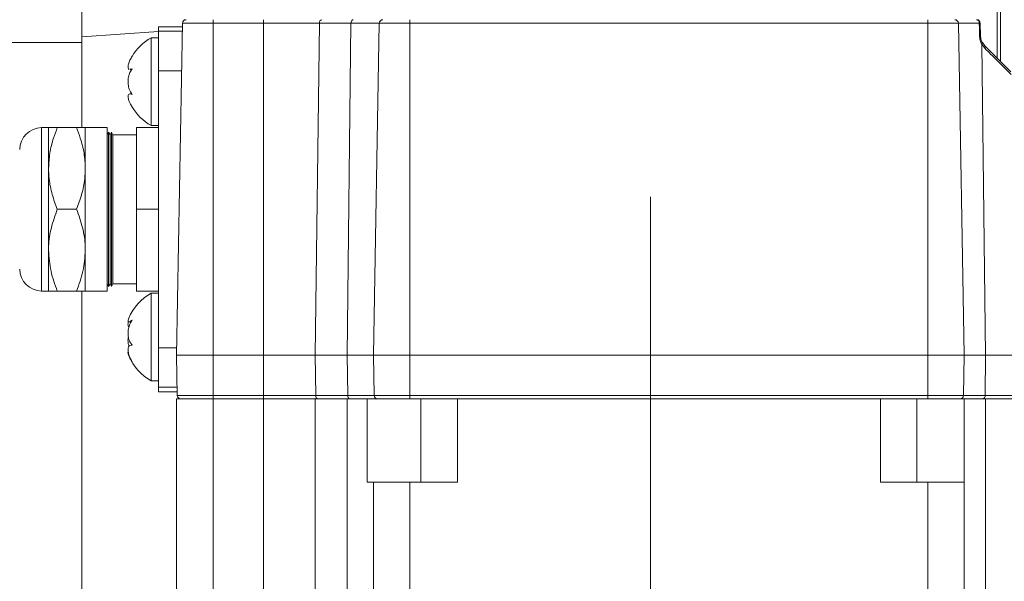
# Model space of a CAD drawing. Header units: millimetres. Extents: x 0 to 8410, y 0 to 5940.
# Tile 239 of 256: x 7401 to 7536, y 1878 to 1955. Entities that reach past the tile are written whole.
import ezdxf

# ---------------------------------------------------------------- set-up
doc = ezdxf.new("R2010")
doc.units = ezdxf.units.MM
doc.header["$LTSCALE"] = 10
doc.linetypes.add('CENTERX2', pattern=[20.32, 12.7, -2.54, 2.54, -2.54])
doc.styles.add('SLDTEXTSTYLE0', font='TXT', dxfattribs={"width": 0.605})
doc.dimstyles.new('SLDDIMSTYLE0', dxfattribs={"dimtxt": 50, "dimasz": 50, "dimexe": 0, "dimexo": 0.0625, "dimgap": 12.5, "dimtad": 1, "dimtoh": 1, "dimdec": 1, "dimrnd": 1e-09, "dimzin": 12, "dimdsep": 46, "dimtxsty": 'SLDTEXTSTYLE0', "dimsah": 1, "dimcen": 0.09, "dimadec": 0, "dimazin": 0, "dimtfac": 1, "dimtofl": 0, "dimtmove": 0, "dimatfit": 3, "dimfxl": 1, "dimfrac": 2, "dimtolj": 1, "dimtzin": 12, "dimarcsym": 0})

# ---------------------------------------------------------------- blocks, each defined once
blk = doc.blocks.new('*D47')
at = {"color": 7, "linetype": 'Continuous', "lineweight": 0}
for p, q in [((7724.5, 2078.39), (7724.5, 1048.04)), ((7487.5, 1230.52), (7487.5, 1048.04)), ((7724.5, 1063.04), (7487.5, 1063.04)), ((7724.5, 1063.04), (8199.27, 1063.04))]:
    blk.add_line(p, q, dxfattribs=at)
for points in [[(7487.5, 1063.04), (7537.5, 1055.54), (7537.5, 1070.54)], [(7724.5, 1063.04), (7674.5, 1070.54), (7674.5, 1055.54)]]:
    blk.add_solid(points, dxfattribs=at)
at = {"color": 7, "linetype": 'Continuous', "lineweight": 0, "char_height": 50, "attachment_point": 1, "style": 'SLDTEXTSTYLE0'}
for s, insert in [(' (2x M8)', (7931.58, 1127.5)), ('237', (7817.01, 1127.5))]:
    blk.add_mtext(s, dxfattribs=dict(at, insert=insert))

msp = doc.modelspace()

# ---------------------------------------------------------------- linework, layer by layer
at = {"color": 7, "linetype": 'Continuous', "lineweight": 0}
for p, q in [((7535.000718, 1987.426207), (7535.000718, 1949.794218)), ((7409.500717, 1952.692971), (7409.500717, 1963.259205)), ((7423.286199, 1954.044745), (7420.000716, 1954.044745)), ((7420.000716, 1953.449413), (7420.000716, 1954.044745)), ((7423.29508, 1954.55347), (7422.500721, 1909.044788)), ((7450.295075, 1954.55347), (7449.50072, 1909.044788)), ((7529.706362, 1954.55347), (7530.50072, 1909.044788)), ((7532.70636, 1954.55347), (7532.736047, 1952.852711)), ((7409.500717, 1940.244779), (7409.500717, 1952.692971)), ((7420.000716, 1952.544794), (7419.000721, 1952.544794)), ((7419.000721, 1952.544794), (7419.000721, 1940.544769)), ((7420.000716, 1948.052511), (7420.000716, 1953.449413)), ((7532.991103, 1951.909706), (7533.321529, 1951.4734)), ((7416.408039, 1948.294744), (7416.122026, 1948.246882)), ((7416.122026, 1948.215947), (7416.351697, 1948.215947)), ((7420.000716, 1910.037026), (7420.000716, 1948.052511)), ((7416.364468, 1944.873616), (7416.115171, 1944.873616)), ((7404.940716, 1940.244779), (7403.980716, 1940.244779)), ((7404.940716, 1940.244779), (7404.940716, 1934.644744)), ((7406.140721, 1940.244779), (7408.780715, 1940.244779)), ((7412.980719, 1940.244779), (7409.980721, 1940.244779)), ((7409.980721, 1940.244779), (7409.980721, 1934.644744)), ((7412.980719, 1919.345305), (7412.980719, 1940.244779)), ((7417.000717, 1940.244779), (7420.000716, 1940.244779)), ((7417.000717, 1940.244779), (7417.000717, 1929.044768)), ((7419.000721, 1940.544769), (7420.000716, 1940.544769)), ((7412.990718, 1939.244792), (7412.980719, 1939.244792)), ((7413.180715, 1939.624772), (7412.990718, 1939.244792)), ((7412.990718, 1918.844745), (7412.990718, 1939.244792)), ((7413.37072, 1939.244792), (7413.180715, 1939.624772)), ((7413.180715, 1919.882223), (7413.180715, 1939.624772)), ((7413.390717, 1939.244792), (7413.37072, 1939.244792)), ((7413.37072, 1939.244792), (7413.37072, 1920.2113)), ((7413.580722, 1939.624772), (7413.390717, 1939.244792)), ((7413.390717, 1918.844745), (7413.390717, 1939.244792)), ((7413.770719, 1939.244792), (7413.580722, 1939.624772)), ((7413.580722, 1919.882223), (7413.580722, 1939.624772)), ((7417.000717, 1939.244792), (7413.770719, 1939.244792)), ((7413.770719, 1939.244792), (7413.770719, 1920.2113)), ((7404.940716, 1934.644744), (7404.940716, 1923.444793)), ((7409.980721, 1934.644744), (7409.980721, 1923.444793)), ((7406.140721, 1929.044768), (7408.780715, 1929.044768)), ((7417.000717, 1929.044768), (7417.000717, 1917.844758)), ((7417.000717, 1929.044768), (7420.000716, 1929.044768)), ((7404.940716, 1923.444793), (7404.940716, 1917.844758)), ((7409.980721, 1923.444793), (7409.980721, 1917.844758)), ((7413.37072, 1920.2113), (7413.37072, 1918.844745)), ((7413.770719, 1920.2113), (7413.770719, 1918.844745)), ((7412.980719, 1917.844758), (7412.980719, 1919.345305)), ((7412.980719, 1918.844745), (7412.990718, 1918.844745)), ((7412.990718, 1918.844745), (7413.180715, 1918.464765)), ((7413.180715, 1918.464765), (7413.180715, 1919.882223)), ((7413.180715, 1918.464765), (7413.37072, 1918.844745)), ((7413.37072, 1918.844745), (7413.390717, 1918.844745)), ((7413.390717, 1918.844745), (7413.580722, 1918.464765)), ((7413.580722, 1918.464765), (7413.580722, 1919.882223)), ((7413.580722, 1918.464765), (7413.770719, 1918.844745)), ((7413.770719, 1918.844745), (7417.000717, 1918.844745)), ((7403.980716, 1917.844758), (7404.940716, 1917.844758)), ((7406.140721, 1917.844758), (7408.780715, 1917.844758)), ((7409.500717, 1850.808367), (7409.500717, 1917.844758)), ((7409.980721, 1917.844758), (7412.980719, 1917.844758)), ((7417.000717, 1917.844758), (7420.000716, 1917.844758)), ((7420.000716, 1917.544767), (7419.000721, 1917.544767)), ((7419.000721, 1917.544767), (7419.000721, 1905.544743)), ((7415.952994, 1913.615629), (7416.250846, 1913.615629)), ((7420.000716, 1904.640123), (7420.000716, 1910.037026)), ((7422.500721, 1909.044788), (7427.50072, 1909.044788)), ((7422.596871, 1903.536067), (7422.500721, 1909.044788)), ((7427.50072, 1909.044788), (7434.434722, 1909.044788)), ((7434.434722, 1909.044788), (7441.510188, 1909.044788)), ((7441.510188, 1909.044788), (7445.900719, 1909.044788)), ((7445.900719, 1909.044788), (7449.50072, 1909.044788)), ((7449.50072, 1909.044788), (7454.500719, 1909.044788)), ((7449.596873, 1903.536067), (7449.50072, 1909.044788)), ((7454.500719, 1909.044788), (7525.500717, 1909.044788)), ((7525.500717, 1909.044788), (7530.50072, 1909.044788)), ((7530.404563, 1903.536067), (7530.50072, 1909.044788)), ((7530.50072, 1909.044788), (7533.434051, 1909.044788)), ((7533.434051, 1909.044788), (7537.445086, 1909.044788)), ((7419.000721, 1905.544743), (7420.000716, 1905.544743)), ((7420.000716, 1904.044792), (7420.000716, 1904.640123)), ((7420.000716, 1904.044792), (7422.587997, 1904.044792)), ((7422.500721, 1741.044775), (7422.500721, 1903.044746)), ((7427.50072, 1903.044746), (7423.096797, 1903.044746)), ((7434.434722, 1903.044746), (7427.50072, 1903.044746)), ((7445.900719, 1903.044746), (7441.510188, 1903.044746)), ((7448.608882, 1903.044746), (7446.282211, 1903.044746)), ((7448.608882, 1891.644761), (7448.608882, 1903.044746)), ((7449.259589, 1903.044746), (7448.608882, 1903.044746)), ((7450.096796, 1903.044746), (7449.259589, 1903.044746)), ((7454.500719, 1903.044746), (7450.096796, 1903.044746)), ((7461.000719, 1903.044746), (7454.500719, 1903.044746)), ((7461.000719, 1903.044746), (7461.000719, 1891.644761)), ((7519.000719, 1903.044746), (7461.000719, 1903.044746)), ((7525.500717, 1903.044746), (7519.000719, 1903.044746)), ((7519.000719, 1891.644761), (7519.000719, 1903.044746)), ((7529.90464, 1903.044746), (7525.500717, 1903.044746)), ((7529.919769, 1903.044746), (7529.90464, 1903.044746)), ((7530.51675, 1903.044746), (7529.919769, 1903.044746)), ((7533.012821, 1903.044746), (7530.51675, 1903.044746)), ((7530.51675, 1903.044746), (7530.51675, 1891.644761)), ((7537.445086, 1903.044746), (7533.434051, 1903.044746)), ((7449.50072, 1741.044775), (7449.50072, 1891.644761)), ((7461.000719, 1891.644761), (7454.500719, 1891.644761)), ((7525.500717, 1891.644761), (7519.000719, 1891.644761)), ((7530.50072, 1891.644761), (7530.50072, 1741.044775))]:
    msp.add_line(p, q, dxfattribs=at)
at = {"color": 8, "linetype": 'Continuous', "lineweight": 0}
for p, q in [((7535.500719, 1949.294195), (7535.500719, 1963.179752)), ((7427.50072, 1954.55347), (7423.29508, 1954.55347)), ((7427.50072, 1955.044791), (7427.50072, 1954.55347)), ((7427.50072, 1954.55347), (7427.50072, 1909.044788)), ((7434.434722, 1954.55347), (7427.50072, 1954.55347)), ((7434.434722, 1955.044791), (7434.434722, 1954.55347)), ((7434.434722, 1954.55347), (7434.434722, 1909.044788)), ((7442.072234, 1954.55347), (7434.434722, 1954.55347)), ((7442.072234, 1954.55347), (7441.510188, 1909.044788)), ((7446.409109, 1954.55347), (7442.072234, 1954.55347)), ((7446.409109, 1954.55347), (7445.900719, 1909.044788)), ((7450.295075, 1954.55347), (7446.409109, 1954.55347)), ((7454.500719, 1954.55347), (7450.295075, 1954.55347)), ((7454.500719, 1955.044791), (7454.500719, 1954.55347)), ((7454.500719, 1954.55347), (7454.500719, 1909.044788)), ((7525.500717, 1954.55347), (7454.500719, 1954.55347)), ((7525.500717, 1955.044791), (7525.500717, 1954.55347)), ((7525.500717, 1954.55347), (7525.500717, 1909.044788)), ((7529.706362, 1954.55347), (7525.500717, 1954.55347)), ((7532.573572, 1954.55347), (7529.706362, 1954.55347)), ((7420.000716, 1953.443036), (7409.500717, 1952.692971)), ((7420.000716, 1953.449413), (7423.275805, 1953.449413)), ((7391.000717, 1951.919303), (7409.500717, 1951.919303)), ((7532.908223, 1951.67397), (7533.434051, 1909.044788)), ((7533.324442, 1951.128587), (7532.908223, 1951.67397)), ((7420.000716, 1948.052511), (7423.1816, 1948.052511)), ((7403.980716, 1940.244779), (7403.980716, 1919.345305)), ((7403.980716, 1919.345305), (7403.980716, 1917.844758)), ((7420.000716, 1910.037026), (7422.518036, 1910.037026)), ((7427.50072, 1903.536067), (7427.50072, 1909.044788)), ((7434.434722, 1903.536067), (7434.434722, 1909.044788)), ((7441.578223, 1903.536067), (7441.510188, 1909.044788)), ((7445.962257, 1903.536067), (7445.900719, 1909.044788)), ((7454.500719, 1903.536067), (7454.500719, 1909.044788)), ((7525.500717, 1903.536067), (7525.500717, 1909.044788)), ((7533.366102, 1903.536067), (7533.434051, 1909.044788)), ((7420.000716, 1904.640123), (7422.577604, 1904.640123)), ((7422.596871, 1903.536067), (7427.50072, 1903.536067)), ((7427.50072, 1903.536067), (7434.434722, 1903.536067)), ((7427.50072, 1903.044746), (7427.50072, 1903.536067)), ((7427.50072, 1903.044746), (7427.50072, 1741.044775)), ((7434.434722, 1903.536067), (7441.578223, 1903.536067)), ((7434.434722, 1903.044746), (7434.434722, 1903.536067)), ((7434.434722, 1741.044775), (7434.434722, 1903.044746)), ((7441.510188, 1903.044746), (7441.510188, 1741.044775)), ((7441.578223, 1903.536067), (7445.962257, 1903.536067)), ((7445.900719, 1741.044775), (7445.900719, 1903.044746)), ((7445.962257, 1903.536067), (7449.596873, 1903.536067)), ((7449.596873, 1903.536067), (7454.500719, 1903.536067)), ((7454.500719, 1903.536067), (7525.500717, 1903.536067)), ((7454.500719, 1903.044746), (7454.500719, 1903.536067)), ((7456.000718, 1903.044746), (7456.000718, 1891.644761)), ((7524.000718, 1891.644761), (7524.000718, 1903.044746)), ((7525.500717, 1903.536067), (7530.404563, 1903.536067)), ((7525.500717, 1903.044746), (7525.500717, 1903.536067)), ((7530.404563, 1903.536067), (7533.366102, 1903.536067)), ((7533.366102, 1903.536067), (7537.371206, 1903.536067)), ((7533.434051, 1903.044746), (7533.434051, 1741.044775)), ((7454.500719, 1891.644761), (7454.500719, 1741.044775)), ((7525.500717, 1741.044775), (7525.500717, 1891.644761))]:
    msp.add_line(p, q, dxfattribs=at)
at = {"color": 7, "linetype": 'CENTERX2', "lineweight": 0}
msp.add_line((7487.500719, 1230.520847), (7487.500719, 1930.747697), dxfattribs=at)
at = {"color": 8, "linetype": 'Continuous', "lineweight": 0, "flags": 128}
for points in [[(7446.729059, 1955.044791), (7446.667316, 1955.035374), (7446.60789, 1955.007538), (7446.553021, 1954.962298), (7446.504767, 1954.901383), (7446.464944, 1954.827056), (7446.435044, 1954.742119), (7446.416198, 1954.649791), (7446.409109, 1954.55347)], [(7532.602909, 1952.852711), (7532.585661, 1953.85252), (7532.573572, 1954.55347)], [(7446.282211, 1903.044746), (7446.220464, 1903.054163), (7446.161042, 1903.081998), (7446.106172, 1903.127238), (7446.057918, 1903.188154), (7446.018095, 1903.262481), (7445.988196, 1903.347418), (7445.96935, 1903.439746), (7445.962257, 1903.536067)]]:
    msp.add_lwpolyline(points, dxfattribs=at)
at = {"color": 7, "linetype": 'Continuous', "lineweight": 0, "flags": 128}
msp.add_lwpolyline([(7533.321529, 1951.4734), (7534.549369, 1950.245545), (7535.74185, 1949.053034), (7536.898053, 1947.896883)], dxfattribs=at)
at = {"color": 7, "linetype": 'Continuous', "lineweight": 0}
for centre, radius, start, end in [((7423.795, 1954.544765), 0.5, 90, 179), ((7450.795, 1954.544765), 0.5, 90, 179), ((7529.206437, 1954.544765), 0.5, 1, 90), ((7532.206437, 1954.544765), 0.5, 1, 90), ((7422.3997, 1946.425376), 7, 119.04974724, 149.17324325), ((7422.3997, 1946.664154), 7, 210.39715205, 240.95025276), ((7403.980719, 1937.244765), 3, 90, 180), ((7403.980719, 1920.844765), 3, 180, 270), ((7422.3997, 1911.425376), 7, 119.04974724, 157.16650767), ((7422.3997, 1911.664154), 7, 202.92624961, 240.95025276), ((7423.096798, 1903.544765), 0.5, 181, 270), ((7450.096798, 1903.544765), 0.5, 181, 270), ((7529.90464, 1903.544765), 0.5, 270, 359)]:
    msp.add_arc(centre, radius, start, end, dxfattribs=at)
at = {"color": 8, "linetype": 'Continuous', "lineweight": 0}
for centre, radius, start, end in [((7442.512186, 1954.609721), 0.443533, 101.21084019, 187.28616918), ((7532.12978, 1954.60468), 0.446737, 353.41767299, 80.11944554), ((7532.639966, 1951.810362), 2.743912, 88.61348819, 91.38651181), ((7532.669478, 1950.094911), 2.758604, 88.61723631, 91.38276369), ((7532.770128, 1951.854959), 0.227656, 307.34359668, 13.91506613), ((7533.072858, 1951.298881), 0.3038, 325.90653638, 35.06157584), ((7442.018175, 1903.479815), 0.443533, 172.71383082, 258.78915981), ((7532.926266, 1903.479655), 0.443439, 281.25589844, 7.30866531)]:
    msp.add_arc(centre, radius, start, end, dxfattribs=at)
for points, knots in [([(7532.908223, 1951.67397), (7532.821654, 1951.860178), (7532.654202, 1952.220365), (7532.619615, 1952.646755), (7532.602909, 1952.852711)], [0, 0, 0, 0, 0.5169750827, 1, 1, 1, 1]), ([(7536.928627, 1947.552011), (7536.746183, 1947.733063), (7535.833751, 1948.638535), (7534.633281, 1949.829712), (7533.593326, 1950.86175), (7533.324442, 1951.128587)], [0, 0, 0, 0, 0.1563368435, 0.7818674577, 1, 1, 1, 1])]:
    msp.add_open_spline(points, degree=3, knots=knots, dxfattribs=at)
at = {"color": 7, "linetype": 'Continuous', "lineweight": 0}
for points, knots in [([(7532.736047, 1952.852711), (7532.750599, 1952.686785), (7532.781308, 1952.336619), (7532.918775, 1952.056887), (7532.991103, 1951.909706)], [0, 0, 0, 0, 0.4738493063, 1, 1, 1, 1]), ([(7416.010058, 1948.228166), (7415.949356, 1948.26822), (7415.827805, 1948.348424), (7415.830108, 1948.707348), (7415.970965, 1949.195256), (7416.185066, 1949.662697), (7416.353366, 1949.951061), (7416.408039, 1950.044736)], [0, 0, 0, 0, 0.2257641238, 0.4520705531, 0.6665244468, 0.8916692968, 1, 1, 1, 1]), ([(7416.408039, 1944.794759), (7416.260151, 1945.018498), (7416.003902, 1945.406176), (7415.834423, 1946.16708), (7415.828427, 1946.87189), (7415.971434, 1947.534443), (7416.184986, 1947.998935), (7416.353345, 1948.22221), (7416.408039, 1948.294744)], [0, 0, 0, 0, 0.2355499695, 0.4081451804, 0.5811352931, 0.7450639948, 0.9171800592, 1, 1, 1, 1]), ([(7416.408039, 1943.044767), (7416.260141, 1943.314226), (7416.003885, 1943.781108), (7415.834412, 1944.353314), (7415.828438, 1944.711918), (7415.971439, 1944.883269), (7416.18502, 1944.881047), (7416.353354, 1944.815918), (7416.408039, 1944.794759)], [0, 0, 0, 0, 0.235562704, 0.4081514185, 0.5811470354, 0.745075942, 0.9171848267, 1, 1, 1, 1]), ([(7404.940716, 1934.644744), (7404.976878, 1935.343467), (7405.049905, 1936.754498), (7405.531452, 1938.624547), (7405.963342, 1939.773074), (7406.140721, 1940.244779)], [0, 0, 0, 0, 0.366309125, 0.7397404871, 1, 1, 1, 1]), ([(7406.140721, 1940.244779), (7405.807904, 1940.244779), (7405.133734, 1940.244779), (7405.005596, 1940.244779), (7404.940716, 1940.244779)], [0, 0, 0, 0, 0.4936682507, 1, 1, 1, 1]), ([(7409.980721, 1934.644744), (7409.944559, 1935.343467), (7409.871532, 1936.754498), (7409.389985, 1938.624547), (7408.958095, 1939.773074), (7408.780715, 1940.244779)], [0, 0, 0, 0, 0.366309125, 0.7397404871, 1, 1, 1, 1]), ([(7408.780715, 1940.244779), (7409.113536, 1940.244779), (7409.787714, 1940.244779), (7409.915844, 1940.244779), (7409.980721, 1940.244779)], [0, 0, 0, 0, 0.49366845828, 1, 1, 1, 1]), ([(7406.140721, 1929.044768), (7405.890881, 1929.724596), (7405.388069, 1931.092768), (7405.000271, 1932.979872), (7404.957577, 1934.173387), (7404.940716, 1934.644744)], [0, 0, 0, 0, 0.3740538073, 0.7527942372, 1, 1, 1, 1]), ([(7408.780715, 1929.044768), (7409.030556, 1929.724596), (7409.533367, 1931.092768), (7409.921166, 1932.979872), (7409.96386, 1934.173387), (7409.980721, 1934.644744)], [0, 0, 0, 0, 0.3740538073, 0.7527942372, 1, 1, 1, 1]), ([(7404.940716, 1923.444793), (7404.943394, 1923.627668), (7404.958537, 1924.661553), (7405.24345, 1926.56589), (7405.839233, 1928.211852), (7406.140721, 1929.044768)], [0, 0, 0, 0, 0.0959621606, 0.5425237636, 1, 1, 1, 1]), ([(7409.980721, 1923.444793), (7409.978042, 1923.627668), (7409.962899, 1924.661553), (7409.677987, 1926.56589), (7409.082204, 1928.211852), (7408.780715, 1929.044768)], [0, 0, 0, 0, 0.0959621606, 0.5425237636, 1, 1, 1, 1]), ([(7406.140721, 1917.844758), (7405.807904, 1918.74439), (7405.133733, 1920.566735), (7405.005596, 1922.477374), (7404.940716, 1923.444793)], [0, 0, 0, 0, 0.4936675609, 1, 1, 1, 1]), ([(7408.780715, 1917.844758), (7409.113536, 1918.74439), (7409.787715, 1920.566734), (7409.915845, 1922.477374), (7409.980721, 1923.444793)], [0, 0, 0, 0, 0.49366776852, 1, 1, 1, 1]), ([(7404.940716, 1917.844758), (7404.943394, 1917.844758), (7404.958537, 1917.844758), (7405.243448, 1917.844758), (7405.839233, 1917.844758), (7406.140721, 1917.844758)], [0, 0, 0, 0, 0.0959629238, 0.5425253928, 1, 1, 1, 1]), ([(7409.980721, 1917.844758), (7409.978042, 1917.844758), (7409.962899, 1917.844758), (7409.677989, 1917.844758), (7409.082204, 1917.844758), (7408.780715, 1917.844758)], [0, 0, 0, 0, 0.0959629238, 0.5425253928, 1, 1, 1, 1]), ([(7415.890708, 1913.667366), (7415.879287, 1913.625831), (7415.81379, 1913.387621), (7415.825255, 1913.076106), (7415.918065, 1912.914829), (7415.957323, 1912.84661)], [0, 0, 0, 0, 0.1086192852, 0.622951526, 1, 1, 1, 1]), ([(7416.408039, 1913.869605), (7416.259801, 1913.767119), (7416.00296, 1913.589548), (7415.837014, 1913.622901), (7415.820198, 1913.81004), (7415.915274, 1914.044292), (7415.954954, 1914.142058)], [0, 0, 0, 0, 0.3341093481, 0.5788874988, 0.8242471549, 1, 1, 1, 1]), ([(7416.408039, 1910.441384), (7416.260152, 1910.623872), (7416.003907, 1910.940071), (7415.83442, 1911.640782), (7415.828429, 1912.329687), (7415.971424, 1913.015863), (7416.185, 1913.525337), (7416.353345, 1913.785184), (7416.408039, 1913.869605)], [0, 0, 0, 0, 0.2355516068, 0.4081431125, 0.5811376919, 0.7450683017, 0.9171760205, 1, 1, 1, 1]), ([(7415.885701, 1911.544785), (7415.876147, 1911.509163), (7415.812975, 1911.273602), (7415.825528, 1910.802383), (7415.918142, 1910.409227), (7415.957323, 1910.2429)], [0, 0, 0, 0, 0.0932116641, 0.6163790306, 1, 1, 1, 1]), ([(7415.885708, 1909.441397), (7415.876107, 1909.440816), (7415.812637, 1909.436978), (7415.836233, 1909.243145), (7415.969249, 1908.872814), (7416.185243, 1908.466128), (7416.353411, 1908.202274), (7416.408039, 1908.116564)], [0, 0, 0, 0, 0.0495205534, 0.3273450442, 0.5906096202, 0.8670140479, 1, 1, 1, 1]), ([(7416.408039, 1908.116564), (7416.260143, 1908.401219), (7416.003898, 1908.894413), (7415.834406, 1909.565287), (7415.828438, 1910.038823), (7415.97144, 1910.340942), (7416.185017, 1910.447049), (7416.353353, 1910.442773), (7416.408039, 1910.441384)], [0, 0, 0, 0, 0.2355662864, 0.4081435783, 0.5811441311, 0.745074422, 0.9171855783, 1, 1, 1, 1]), ([(7427.50072, 1903.044746), (7426.845535, 1903.044746), (7425.535163, 1903.044746), (7423.882442, 1903.044746), (7422.726185, 1903.044746), (7422.575876, 1903.044746), (7422.500721, 1903.044746)], [0, 0, 0, 0, 0.2499997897, 0.4999997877, 0.749998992, 1, 1, 1, 1]), ([(7441.510188, 1903.044746), (7441.020936, 1903.044746), (7440.04243, 1903.044746), (7438.285899, 1903.044746), (7436.400571, 1903.044746), (7435.090005, 1903.044746), (7434.434722, 1903.044746)], [0, 0, 0, 0, 0.2499991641, 0.499999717, 0.7499999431, 1, 1, 1, 1]), ([(7448.608882, 1903.044746), (7448.258118, 1903.044746), (7447.556589, 1903.044746), (7446.452676, 1903.044746), (7445.900719, 1903.044746)], [0, 0, 0, 0, 0.499999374, 1, 1, 1, 1]), ([(7533.434051, 1903.044746), (7532.647754, 1903.044746), (7531.075157, 1903.044746), (7530.702886, 1903.044746), (7530.51675, 1903.044746)], [0, 0, 0, 0, 0.4999995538, 1, 1, 1, 1]), ([(7449.50072, 1891.644761), (7449.462288, 1891.644761), (7449.385424, 1891.644761), (7448.867729, 1891.644761), (7448.608882, 1891.644761)], [0, 0, 0, 0, 0.4999995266, 1, 1, 1, 1]), ([(7449.50072, 1891.644761), (7449.575877, 1891.644761), (7449.726189, 1891.644761), (7450.88244, 1891.644761), (7452.535163, 1891.644761), (7453.845534, 1891.644761), (7454.500719, 1891.644761)], [0, 0, 0, 0, 0.2500011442, 0.5000001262, 0.7500001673, 1, 1, 1, 1]), ([(7530.50072, 1891.644761), (7530.425562, 1891.644761), (7530.275246, 1891.644761), (7529.118997, 1891.644761), (7527.466274, 1891.644761), (7526.155903, 1891.644761), (7525.500717, 1891.644761)], [0, 0, 0, 0, 0.250001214, 0.5000001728, 0.7500001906, 1, 1, 1, 1])]:
    msp.add_open_spline(points, degree=3, knots=knots, dxfattribs=at)

# ---------------------------------------------------------------- dimensions: what is measured, and where the dimension line sits
dim = msp.add_linear_dim(base=(7487.500719, 1063.044765), p1=(7724.500719, 2078.391658), p2=(7487.500719, 1230.520847), text='<> (2x M8)', dimstyle='SLDDIMSTYLE0', dxfattribs=at)
dim.commit()
dim.dimension.update_dxf_attribs({"geometry": '*D47', "text_midpoint": (8000.200259, 1063.044765), "dimtype": 160})

doc.saveas('drawing.dxf')
